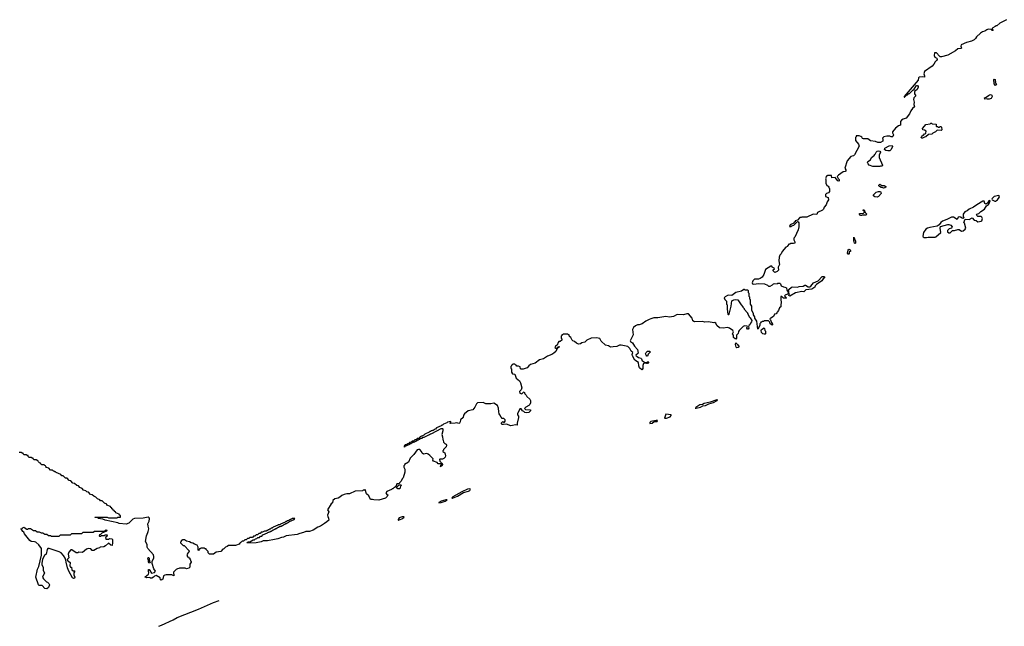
# Model space of a CAD drawing. Extents: x 2886962 to 3052311, y 540590 to 918621.
# Tile 5 of 164: x 2992185 to 3007834, y 550167 to 559805. Entities that reach past the tile are written whole.
import ezdxf

# ---------------------------------------------------------------- set-up
doc = ezdxf.new("R2010")
doc.units = 0

msp = doc.modelspace()

# ---------------------------------------------------------------- linework, layer by layer
at = {"layer": '0CON20XD'}
for points in [[(3007870, 559805), (3007765, 559750), (3007715, 559710), (3007705, 559710), (3007690, 559695), (3007652, 559678), (3007640, 559665), (3007640, 559655), (3007658, 559632), (3007640, 559635), (3007625, 559650), (3007575, 559653), (3007555, 559646), (3007522, 559625), (3007485, 559612), (3007458, 559592), (3007390, 559535), (3007378, 559505), (3007357, 559485), (3007315, 559466), (3007235, 559444), (3007147, 559405), (3007144, 559385), (3007152, 559355), (3007145, 559348), (3007095, 559342), (3007059, 559311), (3006935, 559244), (3006835, 559214), (3006816, 559216), (3006802, 559225), (3006755, 559280), (3006722, 559278), (3006720, 559235), (3006732, 559212), (3006764, 559194), (3006769, 559175), (3006759, 559155), (3006736, 559134), (3006714, 559096), (3006686, 559065), (3006568, 558982), (3006557, 558945), (3006566, 558914), (3006565, 558893), (3006535, 558899), (3006480, 558890), (3006471, 558879), (3006465, 558844), (3006240, 558585), (3006242, 558572), (3006248, 558572), (3006282, 558608), (3006295, 558610), (3006315, 558630), (3006328, 558632), (3006385, 558690), (3006398, 558692), (3006432, 558755), (3006445, 558762), (3006455, 558760), (3006466, 558746), (3006466, 558735), (3006450, 558695), (3006408, 558662), (3006408, 558628), (3006430, 558595), (3006396, 558565), (3006390, 558535), (3006401, 558495), (3006398, 558455), (3006405, 558420), (3006375, 558394), (3006346, 558355), (3006325, 558307), (3006275, 558238), (3006228, 558222), (3006202, 558208), (3006182, 558188), (3006185, 558130), (3006152, 558118), (3006105, 558080)], [(3007695, 558762), (3007672, 558785), (3007670, 558855), (3007675, 558860), (3007690, 558855), (3007690, 558835), (3007700, 558825), (3007690, 558815), (3007710, 558775), (3007695, 558762)], [(3007595, 558540), (3007565, 558540), (3007555, 558550), (3007525, 558540), (3007520, 558565), (3007548, 558572), (3007585, 558598), (3007597, 558613), (3007615, 558617), (3007637, 558605), (3007640, 558585), (3007625, 558552), (3007595, 558540)], [(3006105, 558080), (3006056, 558024), (3006056, 558005), (3006072, 557975), (3006065, 557951), (3006055, 557944), (3006036, 557944), (3006014, 557954), (3005967, 557953), (3005918, 557942), (3005900, 557925), (3005906, 557906), (3005903, 557877), (3005865, 557854), (3005825, 557852), (3005789, 557869), (3005705, 557880), (3005665, 557912), (3005595, 557910), (3005582, 557915), (3005569, 557939), (3005555, 557948), (3005525, 557960), (3005482, 557958), (3005480, 557945), (3005470, 557935), (3005470, 557885), (3005516, 557825), (3005526, 557794), (3005455, 557658), (3005435, 557643), (3005395, 557630), (3005336, 557564), (3005297, 557447), (3005315, 557420), (3005315, 557400), (3005305, 557392), (3005275, 557388), (3005198, 557335), (3005180, 557315), (3005192, 557282), (3005208, 557265), (3005210, 557245), (3005205, 557240), (3005190, 557245), (3005145, 557300), (3005095, 557290), (3005085, 557330), (3005025, 557330), (3005015, 557320), (3005002, 557318), (3004998, 557285), (3004990, 557275), (3004996, 557266), (3004999, 557205), (3005013, 557173), (3005035, 557160), (3005045, 557145), (3005056, 557115), (3005056, 557075), (3005038, 557055), (3005008, 557042), (3004992, 557028), (3004990, 556995), (3005035, 556978), (3005042, 556945), (3005018, 556912), (3005005, 556863), (3004970, 556825), (3004963, 556795), (3004945, 556778), (3004867, 556743), (3004855, 556710), (3004795, 556714), (3004695, 556670), (3004615, 556670), (3004607, 556663), (3004585, 556660), (3004548, 556622), (3004512, 556608), (3004508, 556592), (3004492, 556588), (3004488, 556572), (3004432, 556548), (3004420, 556520), (3004445, 556520), (3004455, 556530), (3004488, 556542), (3004545, 556600), (3004560, 556595), (3004566, 556576), (3004566, 556515), (3004556, 556465), (3004505, 556352), (3004488, 556332), (3004487, 556307), (3004505, 556278), (3004506, 556255), (3004485, 556249), (3004435, 556250), (3004425, 556240), (3004412, 556238), (3004392, 556218), (3004388, 556202), (3004361, 556189), (3004306, 556124), (3004286, 556085), (3004268, 556065), (3004256, 556034), (3004252, 555975), (3004261, 555915), (3004240, 555875), (3004246, 555825), (3004225, 555803), (3004185, 555790), (3004160, 555815), (3004162, 555828), (3004180, 555845), (3004178, 555858), (3004142, 555872), (3004138, 555888), (3004125, 555890), (3004039, 555835), (3004014, 555755), (3003985, 555714), (3003955, 555695), (3003925, 555684), (3003865, 555682), (3003837, 555655), (3003827, 555625), (3003830, 555610), (3003853, 555603), (3003925, 555616), (3004025, 555607), (3004070, 555585), (3004085, 555570), (3004115, 555570), (3004150, 555590), (3004165, 555607), (3004185, 555612), (3004225, 555610), (3004235, 555620), (3004265, 555620), (3004275, 555610), (3004287, 555577), (3004325, 555558), (3004346, 555556), (3004370, 555545), (3004370, 555535), (3004380, 555525), (3004380, 555505), (3004400, 555475), (3004400, 555455), (3004388, 555442), (3004352, 555428), (3004340, 555415), (3004370, 555385), (3004365, 555380), (3004325, 555380), (3004298, 555408), (3004282, 555408), (3004280, 555345), (3004287, 555333), (3004288, 555295), (3004280, 555285), (3004280, 555245), (3004262, 555228), (3004248, 555202), (3004247, 555183), (3004222, 555158), (3004220, 555145), (3004207, 555133), (3004182, 555128), (3004165, 555090), (3004125, 555060), (3004112, 555058), (3004110, 555045), (3004120, 555035), (3004132, 554992), (3004148, 554965), (3004150, 554955), (3004145, 554950), (3004115, 554970), (3004108, 554998), (3004085, 555020), (3004015, 555020), (3004005, 555010), (3003985, 555010), (3003975, 555000), (3003962, 554998), (3003960, 554985), (3003950, 554975), (3003948, 554945), (3003915, 554890), (3003900, 555015), (3003870, 555065), (3003870, 555085), (3003850, 555115), (3003850, 555135), (3003820, 555185), (3003820, 555255), (3003800, 555285), (3003800, 555355), (3003790, 555365), (3003790, 555395), (3003780, 555405), (3003780, 555455), (3003770, 555465), (3003770, 555495), (3003755, 555510), (3003715, 555510), (3003705, 555520), (3003695, 555520), (3003657, 555493), (3003565, 555472), (3003505, 555424), (3003455, 555429), (3003435, 555424), (3003396, 555404), (3003380, 555385), (3003391, 555361), (3003420, 555335), (3003420, 555285), (3003428, 555275), (3003430, 555205), (3003440, 555125), (3003445, 555120), (3003455, 555120), (3003462, 555128), (3003493, 555255), (3003504, 555336), (3003535, 555356), (3003565, 555361), (3003598, 555355), (3003650, 555275), (3003680, 555245), (3003680, 555235), (3003700, 555215), (3003700, 555205), (3003750, 555145), (3003750, 555135), (3003765, 555120), (3003780, 555085), (3003795, 555070), (3003820, 555025), (3003818, 555005), (3003800, 554985), (3003788, 554955), (3003772, 554948), (3003770, 554925), (3003776, 554906), (3003765, 554890), (3003755, 554890), (3003740, 554905), (3003740, 554915), (3003750, 554925), (3003748, 554938), (3003705, 554940), (3003682, 554928), (3003621, 554869), (3003608, 554852), (3003605, 554820), (3003578, 554792), (3003577, 554745), (3003565, 554730), (3003555, 554732), (3003532, 554755), (3003532, 554792), (3003512, 554815), (3003530, 554845), (3003520, 554865), (3003464, 554904), (3003434, 554914), (3003365, 554906), (3003305, 554910), (3003266, 554946), (3003251, 554981), (3003235, 554992), (3003215, 554990), (3003134, 555004), (3003075, 554999), (3003035, 555008), (3002912, 555005), (3002885, 555022), (3002872, 555065), (3002814, 555134), (3002787, 555133), (3002735, 555116), (3002635, 555122), (3002575, 555088), (3002515, 555080), (3002455, 555089), (3002325, 555066), (3002262, 555068), (3002216, 555054), (3002191, 555039), (3002136, 555014), (3002078, 554975), (3002030, 554955), (3002005, 554954), (3001975, 554942), (3001939, 554915), (3001926, 554885), (3001935, 554800), (3001890, 554705), (3001892, 554692), (3001925, 554668), (3001958, 554618), (3002006, 554565), (3002013, 554507), (3002006, 554494), (3001980, 554475), (3001982, 554462), (3002000, 554455), (3002018, 554438), (3002055, 554427), (3002067, 554415), (3002077, 554387), (3002128, 554358), (3002152, 554358), (3002165, 554370), (3002187, 554367), (3002165, 554340), (3002145, 554340), (3002125, 554350), (3002100, 554340), (3002089, 554311), (3002089, 554261), (3002080, 554245), (3002075, 554242), (3002034, 554274), (3002023, 554307), (3002020, 554360), (3001963, 554395), (3001924, 554465), (3001920, 554485), (3001928, 554518), (3001905, 554538), (3001881, 554581), (3001852, 554612), (3001745, 554634), (3001716, 554634), (3001675, 554614), (3001616, 554606), (3001575, 554604), (3001544, 554624), (3001495, 554636), (3001425, 554695), (3001408, 554738), (3001355, 554751), (3001267, 554743), (3001198, 554712), (3001165, 554682), (3001118, 554672), (3001100, 554655), (3001065, 554651), (3001036, 554666), (3001005, 554694), (3000975, 554704), (3000964, 554715), (3000943, 554753), (3000925, 554770), (3000918, 554798), (3000905, 554800), (3000895, 554810), (3000825, 554810), (3000815, 554800), (3000802, 554798), (3000800, 554785), (3000790, 554775), (3000790, 554745), (3000800, 554735), (3000800, 554715), (3000775, 554690), (3000755, 554690), (3000742, 554678), (3000728, 554635), (3000702, 554618), (3000690, 554595), (3000715, 554580), (3000743, 554607), (3000755, 554610), (3000767, 554605), (3000730, 554580), (3000706, 554535), (3000676, 554505), (3000645, 554484), (3000575, 554461), (3000512, 554415), (3000445, 554401), (3000377, 554345), (3000302, 554328), (3000278, 554305), (3000250, 554275), (3000185, 554254), (3000155, 554251), (3000143, 554255), (3000138, 554288), (3000115, 554300), (3000085, 554300), (3000078, 554318), (3000065, 554320), (3000055, 554330), (3000025, 554330), (3000015, 554320), (3000002, 554318), (3000000, 554305), (2999990, 554295), (2999990, 554265), (3000000, 554255), (3000002, 554202), (3000020, 554180), (3000053, 554173), (3000078, 554108), (3000129, 554065), (3000144, 554035), (3000166, 553955), (3000157, 553923), (3000130, 553895), (3000132, 553872), (3000165, 553860), (3000192, 553888), (3000205, 553890), (3000212, 553862), (3000235, 553840), (3000247, 553817), (3000293, 553775), (3000303, 553755), (3000306, 553715), (3000295, 553692), (3000278, 553675), (3000231, 553649), (3000210, 553625), (3000225, 553610), (3000305, 553608), (3000305, 553590), (3000278, 553565), (3000235, 553559), (3000215, 553564), (3000200, 553580), (3000175, 553592), (3000155, 553620), (3000135, 553622), (3000098, 553542), (3000098, 553528), (3000112, 553505), (3000113, 553485), (3000090, 553395), (3000090, 553365), (3000065, 553369), (3000020, 553355), (2999985, 553354), (2999925, 553380), (2999875, 553374)], [(3006523, 557923), (3006510, 557935), (3006528, 557952), (3006535, 557970), (3006548, 557972), (3006565, 557990), (3006575, 557990), (3006588, 558002), (3006590, 558035), (3006565, 558050), (3006540, 558055), (3006532, 558075), (3006568, 558112), (3006585, 558140), (3006655, 558150), (3006665, 558160), (3006675, 558160), (3006685, 558150), (3006750, 558145), (3006750, 558115), (3006755, 558110), (3006775, 558110), (3006785, 558100), (3006805, 558100), (3006815, 558110), (3006825, 558110), (3006838, 558098), (3006840, 558055), (3006828, 558042), (3006765, 558050), (3006740, 558025), (3006697, 558003), (3006680, 557985), (3006628, 557982), (3006587, 557943), (3006565, 557940), (3006535, 557923), (3006523, 557923)], [(3005745, 557470), (3005685, 557496), (3005668, 557515), (3005661, 557535), (3005666, 557554), (3005705, 557580), (3005725, 557618), (3005770, 557655), (3005770, 557665), (3005780, 557670), (3005799, 557701), (3005815, 557716), (3005835, 557720), (3005858, 557715), (3005865, 557700), (3005847, 557653), (3005846, 557615), (3005900, 557495), (3005895, 557480), (3005865, 557480), (3005855, 557473), (3005745, 557470)], [(3005985, 557721), (3005949, 557729), (3005930, 557745), (3005933, 557765), (3006005, 557802), (3006050, 557805), (3006057, 557797), (3006057, 557785), (3006033, 557737), (3006015, 557724), (3005985, 557721)], [(3005915, 557130), (3005895, 557140), (3005875, 557140), (3005850, 557155), (3005840, 557165), (3005840, 557175), (3005855, 557190), (3005885, 557170), (3005925, 557170), (3005950, 557155), (3005950, 557145), (3005935, 557132), (3005915, 557130)], [(3005815, 556987), (3005775, 556993), (3005757, 557007), (3005755, 557020), (3005795, 557065), (3005835, 557076), (3005864, 557074), (3005874, 557064), (3005876, 557045), (3005835, 556994), (3005815, 556987)], [(3007682, 556922), (3007695, 556923), (3007727, 556943), (3007752, 556978), (3007756, 556995), (3007745, 557010), (3007675, 556998), (3007641, 556965), (3007636, 556955), (3007641, 556945), (3007682, 556922)], [(3005565, 556692), (3005550, 556695), (3005530, 556715), (3005530, 556725), (3005598, 556732), (3005610, 556745), (3005610, 556760), (3005590, 556775), (3005595, 556790), (3005610, 556775), (3005610, 556760), (3005620, 556755), (3005622, 556742), (3005650, 556715), (3005635, 556700), (3005575, 556700), (3005565, 556692)], [(3006595, 556345), (3006625, 556350), (3006735, 556349), (3006745, 556354), (3006825, 556425), (3006814, 556495), (3006819, 556521), (3006935, 556552), (3006955, 556552), (3006985, 556542), (3007004, 556515), (3006997, 556493), (3006958, 556482), (3006931, 556455), (3006933, 556435), (3006951, 556421), (3006975, 556421), (3007013, 556457), (3007045, 556454), (3007095, 556472), (3007115, 556471), (3007155, 556447), (3007180, 556450), (3007214, 556475), (3007224, 556495), (3007202, 556572), (3007190, 556585), (3007212, 556638), (3007275, 556630), (3007325, 556659), (3007355, 556619), (3007385, 556613), (3007415, 556593), (3007465, 556602), (3007475, 556610), (3007485, 556645), (3007479, 556669), (3007465, 556678), (3007415, 556678), (3007395, 556695), (3007391, 556705), (3007397, 556715), (3007427, 556723), (3007463, 556757), (3007518, 556795), (3007553, 556847), (3007585, 556870), (3007594, 556885), (3007610, 556925), (3007605, 556932), (3007587, 556925), (3007569, 556891), (3007545, 556876), (3007524, 556884), (3007515, 556921), (3007495, 556921), (3007395, 556862), (3007345, 556824), (3007276, 556795), (3007243, 556767), (3007205, 556754), (3007182, 556715), (3007181, 556681), (3007190, 556655), (3007182, 556648), (3007165, 556650), (3007139, 556669), (3007115, 556673), (3007101, 556665), (3007085, 556631), (3007029, 556669), (3006995, 556669), (3006922, 556628), (3006852, 556605), (3006825, 556585), (3006797, 556543), (3006765, 556527), (3006650, 556505), (3006615, 556493), (3006589, 556475), (3006552, 556425), (3006541, 556365), (3006545, 556355), (3006562, 556345), (3006595, 556345)], [(3005465, 556250), (3005452, 556252), (3005450, 556275), (3005440, 556285), (3005440, 556345), (3005445, 556350), (3005468, 556285), (3005470, 556255), (3005465, 556250)], [(3005365, 556080), (3005355, 556080), (3005340, 556095), (3005352, 556145), (3005365, 556158), (3005386, 556146), (3005390, 556135), (3005388, 556122), (3005370, 556115), (3005370, 556085), (3005365, 556080)], [(3004425, 555410), (3004410, 555425), (3004410, 555435), (3004420, 555445), (3004410, 555455), (3004410, 555485), (3004400, 555495), (3004410, 555505), (3004412, 555518), (3004450, 555555), (3004475, 555563), (3004545, 555557), (3004575, 555567), (3004637, 555573), (3004665, 555588), (3004677, 555587), (3004715, 555560), (3004742, 555558), (3004759, 555571), (3004804, 555626), (3004874, 555656), (3004937, 555723), (3004965, 555727), (3004977, 555717), (3004976, 555704), (3004954, 555686), (3004936, 555654), (3004850, 555600), (3004828, 555575), (3004825, 555553), (3004777, 555525), (3004678, 555512), (3004649, 555481), (3004615, 555484), (3004513, 555467), (3004425, 555410)], [(3004015, 554808), (3003995, 554814), (3003977, 554835), (3003968, 554865), (3003977, 554883), (3004015, 554907), (3004025, 554900), (3004028, 554868), (3004037, 554855), (3004040, 554815), (3004035, 554810), (3004015, 554808)], [(3003585, 554592), (3003575, 554602), (3003560, 554645), (3003565, 554668), (3003593, 554643), (3003622, 554605), (3003605, 554594), (3003585, 554592)], [(3002165, 554460), (3002155, 554460), (3002140, 554475), (3002133, 554497), (3002140, 554515), (3002162, 554538), (3002195, 554540), (3002210, 554525), (3002172, 554488), (3002165, 554460)], [(2999875, 553374), (2999850, 553375), (2999844, 553384), (2999845, 553400), (2999865, 553420), (2999875, 553410), (2999888, 553412), (2999900, 553425), (2999900, 553445), (2999878, 553468), (2999855, 553470), (2999835, 553490), (2999818, 553528), (2999805, 553540), (2999798, 553575), (2999797, 553635), (2999777, 553675), (2999723, 553713), (2999675, 553704), (2999595, 553700), (2999554, 553724), (2999464, 553716), (2999446, 553704), (2999420, 553650), (2999385, 553608), (2999315, 553592), (2999257, 553543), (2999241, 553519), (2999232, 553485), (2999190, 553445), (2999187, 553415), (2999175, 553392), (2999165, 553390), (2999135, 553402), (2999105, 553394), (2999035, 553390), (2999020, 553395), (2999038, 553412), (2999035, 553420), (2998985, 553410), (2998975, 553400), (2998922, 553378), (2998905, 553360), (2998895, 553360), (2998885, 553350), (2998812, 553318), (2998795, 553300), (2998785, 553300), (2998775, 553290), (2998765, 553290), (2998755, 553280), (2998745, 553280), (2998735, 553270), (2998725, 553270), (2998715, 553260), (2998705, 553260), (2998695, 553250), (2998622, 553218), (2998608, 553202), (2998552, 553178), (2998528, 553152), (2998505, 553150), (2998485, 553130), (2998465, 553130), (2998445, 553110), (2998425, 553110), (2998405, 553090), (2998382, 553088), (2998368, 553072), (2998352, 553068), (2998335, 553050), (2998312, 553048), (2998290, 553025), (2998305, 553020), (2998312, 553028), (2998385, 553060), (2998395, 553070), (2998405, 553070), (2998415, 553080), (2998425, 553080), (2998435, 553090), (2998445, 553090), (2998455, 553100), (2998465, 553100), (2998475, 553110), (2998485, 553110), (2998495, 553120), (2998505, 553120), (2998515, 553130), (2998525, 553130), (2998535, 553140), (2998545, 553140), (2998555, 553150), (2998580, 553155), (2998595, 553170), (2998615, 553172), (2998700, 553215), (2998713, 553227), (2998735, 553232), (2998883, 553307), (2998905, 553310), (2998912, 553302), (2998913, 553275), (2998893, 553215), (2998907, 553175), (2998910, 553135), (2998918, 553125), (2998922, 553092), (2998942, 553072), (2998965, 553060), (2998968, 553045), (2998965, 553020), (2998922, 552978), (2998920, 552965), (2998910, 552955), (2998912, 552942), (2998940, 552925), (2998952, 552875), (2998946, 552855), (2998925, 552832), (2998905, 552822), (2998865, 552820), (2998860, 552815), (2998862, 552792), (2998890, 552765), (2998892, 552752), (2998907, 552737), (2998895, 552712), (2998870, 552705), (2998880, 552710), (2998880, 552725), (2998890, 552735), (2998878, 552748), (2998835, 552750), (2998818, 552768), (2998761, 552791), (2998753, 552805), (2998758, 552828), (2998705, 552882), (2998675, 552902), (2998655, 552910), (2998605, 552903), (2998582, 552915), (2998570, 552945), (2998544, 552974), (2998525, 552977), (2998502, 552968), (2998450, 552895), (2998392, 552838), (2998365, 552773), (2998302, 552738), (2998300, 552725), (2998290, 552715), (2998290, 552695), (2998307, 552663), (2998306, 552614), (2998278, 552525), (2998262, 552508), (2998247, 552473), (2998222, 552448), (2998218, 552432), (2998182, 552428), (2998168, 552392), (2998152, 552388), (2998148, 552372), (2998132, 552368), (2998115, 552350), (2998105, 552350), (2998095, 552340), (2998022, 552308), (2998002, 552288), (2998022, 552262), (2998038, 552255), (2998025, 552230), (2997998, 552205), (2997895, 552170), (2997816, 552174), (2997795, 552182), (2997763, 552183), (2997732, 552242), (2997695, 552270), (2997675, 552340), (2997665, 552330), (2997645, 552330), (2997635, 552320), (2997515, 552313), (2997425, 552273), (2997385, 552272), (2997345, 552263), (2997306, 552244), (2997275, 552218), (2997245, 552202), (2997195, 552192), (2997162, 552168), (2997155, 552130), (2997138, 552112), (2997080, 552015), (2997097, 551985), (2997080, 551935), (2997085, 551910), (2997096, 551885), (2997097, 551855), (2997067, 551825), (2997028, 551802), (2996968, 551755), (2996925, 551742), (2996848, 551695), (2996790, 551675), (2996735, 551672), (2996698, 551655), (2996638, 551642), (2996595, 551624), (2996418, 551602), (2996380, 551585), (2996345, 551580), (2996290, 551555), (2996235, 551544), (2996125, 551524), (2996057, 551523), (2996025, 551508), (2995945, 551494), (2995805, 551490), (2995802, 551498), (2995815, 551510), (2995845, 551510), (2995895, 551540), (2995915, 551540), (2995932, 551558), (2995955, 551560), (2995972, 551578), (2995995, 551580), (2996012, 551598), (2996035, 551600), (2996052, 551618), (2996125, 551650), (2996135, 551660), (2996145, 551660), (2996155, 551670), (2996165, 551670), (2996175, 551680), (2996185, 551680), (2996195, 551690), (2996205, 551690), (2996215, 551700), (2996225, 551700), (2996235, 551710), (2996245, 551710), (2996255, 551720), (2996265, 551720), (2996275, 551730), (2996285, 551730), (2996295, 551740), (2996305, 551740), (2996315, 551750), (2996325, 551750), (2996335, 551760), (2996345, 551760), (2996355, 551770), (2996365, 551770), (2996375, 551780), (2996385, 551780), (2996395, 551790), (2996405, 551790), (2996415, 551800), (2996425, 551800), (2996435, 551810), (2996445, 551810), (2996455, 551820), (2996465, 551820), (2996475, 551830), (2996548, 551862), (2996560, 551880), (2996515, 551880), (2996505, 551870), (2996495, 551870), (2996485, 551860), (2996475, 551860), (2996465, 551850), (2996455, 551850), (2996445, 551840), (2996435, 551840), (2996425, 551830), (2996415, 551830), (2996405, 551820), (2996332, 551788), (2996325, 551780), (2996295, 551780), (2996288, 551772), (2996215, 551740), (2996205, 551730), (2996195, 551730), (2996185, 551720), (2996175, 551720), (2996165, 551710), (2996155, 551710), (2996145, 551700), (2996135, 551700), (2996125, 551690), (2996115, 551690), (2996105, 551680), (2996075, 551680), (2996045, 551660), (2996025, 551660), (2996005, 551640), (2995985, 551640), (2995965, 551620), (2995945, 551620), (2995925, 551600), (2995902, 551598), (2995885, 551580), (2995845, 551580), (2995825, 551560), (2995805, 551560), (2995785, 551540), (2995765, 551540), (2995745, 551520), (2995722, 551518), (2995708, 551502), (2995695, 551500), (2995682, 551488), (2995675, 551470), (2995613, 551453), (2995505, 551450), (2995485, 551433), (2995458, 551422), (2995428, 551395), (2995415, 551393), (2995380, 551355), (2995308, 551342), (2995263, 551313), (2995200, 551315), (2995183, 551333), (2995180, 551355), (2995150, 551385), (2995148, 551398), (2995135, 551400), (2995125, 551410), (2995065, 551410), (2995055, 551400), (2995042, 551398), (2995040, 551385), (2995025, 551370), (2995020, 551375), (2995020, 551425), (2995008, 551458), (2994963, 551473), (2994935, 551490), (2994913, 551493), (2994885, 551510), (2994835, 551520), (2994805, 551540), (2994775, 551540), (2994765, 551530), (2994752, 551528), (2994750, 551515), (2994740, 551505), (2994742, 551492), (2994782, 551452), (2994798, 551448), (2994878, 551368), (2994880, 551355), (2994870, 551345), (2994868, 551332), (2994852, 551328), (2994850, 551315), (2994840, 551305), (2994852, 551272), (2994868, 551268), (2994872, 551252), (2994888, 551248), (2994890, 551235), (2994900, 551225), (2994900, 551205), (2994910, 551195), (2994910, 551185), (2994890, 551155), (2994890, 551105), (2994875, 551090), (2994835, 551082), (2994815, 551090), (2994765, 551092), (2994725, 551090), (2994717, 551083), (2994695, 551080), (2994672, 551068), (2994632, 551028), (2994635, 550970), (2994603, 550983), (2994515, 550982), (2994493, 550977), (2994472, 550968), (2994458, 550915), (2994435, 550900), (2994422, 550905), (2994418, 550938), (2994355, 550973), (2994326, 550964), (2994313, 550947), (2994285, 550930), (2994265, 550930), (2994255, 550940), (2994205, 550938), (2994180, 550945), (2994180, 550955), (2994230, 550995), (2994240, 551015), (2994230, 551045), (2994235, 551070), (2994245, 551070), (2994252, 551052), (2994282, 551012), (2994328, 551022), (2994342, 551045), (2994315, 551082), (2994290, 551165), (2994292, 551195), (2994316, 551254), (2994319, 551275), (2994312, 551302), (2994224, 551405), (2994214, 551425), (2994209, 551465), (2994184, 551515), (2994200, 551605), (2994224, 551655), (2994226, 551675), (2994236, 551715), (2994225, 551760), (2994224, 551795), (2994244, 551836), (2994250, 551875), (2994242, 551892), (2994225, 551903), (2994146, 551886), (2994008, 551882), (2993982, 551868), (2993918, 551805), (2993875, 551787), (2993765, 551802), (2993745, 551812), (2993544, 551854), (2993505, 551870), (2993435, 551880), (2993425, 551890), (2993380, 551895), (2993385, 551900), (2993575, 551900), (2993595, 551890), (2993735, 551890), (2993745, 551900), (2993788, 551902), (2993788, 551928), (2993772, 551932), (2993768, 551948), (2993712, 551972), (2993708, 551988), (2993692, 551992), (2993688, 552008), (2993672, 552012), (2993668, 552028), (2993652, 552032), (2993648, 552048), (2993632, 552052), (2993628, 552068), (2993572, 552092), (2993568, 552108), (2993532, 552122), (2993498, 552158), (2993472, 552162), (2993458, 552178), (2993422, 552192), (2993398, 552218), (2993362, 552232), (2993338, 552258), (2993312, 552262), (2993278, 552298), (2993252, 552302), (2993238, 552318), (2993202, 552332), (2993178, 552358), (2993142, 552372), (2993118, 552398), (2993092, 552402), (2993058, 552438), (2993032, 552442), (2992998, 552478), (2992972, 552482), (2992938, 552518), (2992912, 552522), (2992878, 552558), (2992855, 552560), (2992838, 552578), (2992765, 552610), (2992755, 552620), (2992745, 552620)], [(3002935, 553635), (3003005, 553648), (3003045, 553667), (3003085, 553675), (3003139, 553701), (3003210, 553725), (3003270, 553755), (3003278, 553765), (3003265, 553766), (3003161, 553729), (3003065, 553707), (3003035, 553691), (3002995, 553685), (3002931, 553645), (3002932, 553638), (3002920, 553635), (3002935, 553635)], [(3002465, 553474), (3002522, 553495), (3002542, 553515), (3002542, 553525), (3002455, 553538), (3002432, 553475), (3002465, 553474)], [(3002198, 553388), (3002235, 553393), (3002271, 553419), (3002315, 553423), (3002324, 553435), (3002301, 553439), (3002215, 553419), (3002198, 553405), (3002198, 553388)], [(2992745, 552620), (2992735, 552630), (2992725, 552630), (2992708, 552648), (2992675, 552650), (2992648, 552678), (2992612, 552692), (2992600, 552705), (2992598, 552718), (2992585, 552720), (2992575, 552730), (2992535, 552730), (2992522, 552742), (2992518, 552758), (2992502, 552762), (2992482, 552782), (2992475, 552800), (2992465, 552800), (2992455, 552810), (2992415, 552810), (2992400, 552825), (2992398, 552838), (2992385, 552840), (2992375, 552850), (2992335, 552850), (2992320, 552865), (2992318, 552878), (2992305, 552880), (2992295, 552890), (2992255, 552890), (2992240, 552905), (2992238, 552918), (2992225, 552920), (2992215, 552930), (2992175, 552930)], [(2998193, 552353), (2998182, 552362), (2998180, 552375), (2998212, 552408), (2998245, 552420), (2998250, 552405), (2998238, 552392), (2998225, 552353), (2998193, 552353)], [(2999065, 552205), (2999145, 552234), (2999239, 552291), (2999317, 552315), (2999337, 552325), (2999352, 552345), (2999335, 552351), (2999305, 552345), (2999215, 552305), (2999070, 552225), (2999057, 552215), (2999054, 552205), (2999065, 552205)], [(2998848, 552128), (2998885, 552133), (2998946, 552155), (2998979, 552175), (2998958, 552178), (2998882, 552155), (2998848, 552135), (2998848, 552128)], [(2998205, 551854), (2998259, 551875), (2998290, 551895), (2998295, 551905), (2998266, 551906), (2998215, 551889), (2998198, 551865), (2998198, 551855), (2998205, 551854)], [(2992615, 550764), (2992585, 550769), (2992545, 550814), (2992495, 550814), (2992485, 550824), (2992440, 550945), (2992469, 551075), (2992488, 551115), (2992532, 551298), (2992533, 551405), (2992491, 551461), (2992442, 551502), (2992421, 551511), (2992366, 551516), (2992348, 551528), (2992263, 551635), (2992250, 551660), (2992235, 551672), (2992210, 551715), (2992212, 551728), (2992225, 551720), (2992242, 551738), (2992255, 551740), (2992272, 551722), (2992285, 551720), (2992295, 551710), (2992315, 551710), (2992325, 551720), (2992355, 551720), (2992405, 551690), (2992435, 551690), (2992465, 551670), (2992495, 551670), (2992525, 551650), (2992555, 551650), (2992585, 551630), (2992615, 551630), (2992645, 551610), (2992675, 551610), (2992685, 551600), (2992815, 551600), (2992835, 551620), (2992995, 551620), (2993015, 551640), (2993175, 551640), (2993195, 551660), (2993355, 551660), (2993375, 551680), (2993535, 551680), (2993555, 551700), (2993570, 551695), (2993565, 551680), (2993492, 551648), (2993470, 551625), (2993452, 551618), (2993450, 551605), (2993455, 551600), (2993475, 551600), (2993485, 551610), (2993535, 551610), (2993545, 551620), (2993578, 551618), (2993570, 551595), (2993550, 551575), (2993555, 551550), (2993595, 551550), (2993615, 551560), (2993648, 551558), (2993658, 551545), (2993663, 551495), (2993655, 551453), (2993635, 551457), (2993595, 551488), (2993548, 551445), (2993521, 551429), (2993465, 551422), (2993455, 551413), (2993415, 551403), (2993365, 551369), (2993335, 551373), (2993315, 551400), (2993277, 551403), (2993245, 551390), (2993183, 551337), (2993126, 551344), (2993110, 551335), (2993084, 551334), (2993015, 551383), (2992998, 551382), (2992966, 551344), (2992957, 551315), (2992966, 551255), (2992946, 551234), (2992938, 551215), (2992985, 551178), (2992981, 551125), (2992995, 551108), (2993008, 551105), (2993014, 551064), (2993035, 551048), (2993055, 551050), (2993060, 551045), (2993046, 551014), (2993047, 550985), (2993060, 550945), (2993055, 550932), (2993038, 550928), (2993027, 550937), (2992966, 551045), (2992944, 551095), (2992922, 551185), (2992921, 551215), (2992907, 551247), (2992883, 551293), (2992843, 551333), (2992812, 551352), (2992655, 551403), (2992635, 551402), (2992622, 551388), (2992606, 551315), (2992578, 551292), (2992547, 551235), (2992539, 551165), (2992539, 551145), (2992557, 551105), (2992558, 551055), (2992578, 551015), (2992550, 550945), (2992562, 550922), (2992612, 550872), (2992627, 550867), (2992648, 550848), (2992658, 550825), (2992645, 550782), (2992615, 550764)], [(2994255, 551172), (2994240, 551175), (2994230, 551185), (2994230, 551225), (2994222, 551235), (2994225, 551260), (2994235, 551260), (2994245, 551250), (2994250, 551195), (2994260, 551185), (2994255, 551172)], [(2994395, 550167), (2994437, 550185), (2994622, 550268), (2994690, 550305), (2995025, 550439), (2995266, 550544), (2995355, 550574)]]:
    msp.add_lwpolyline(points, dxfattribs=at)

doc.saveas('drawing.dxf')
